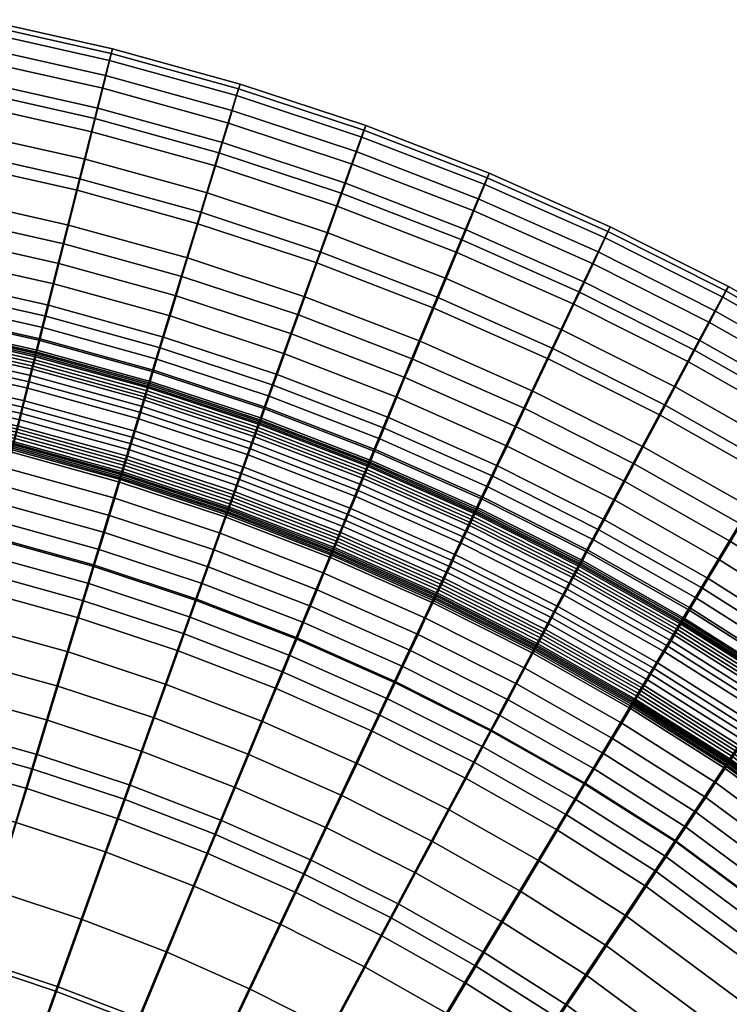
# Model space of a CAD drawing. Header units: millimetres. Extents: x -565 to 677, y -115 to 115.
# Tile 132 of 256: x -474 to -455, y 43 to 70. Entities that reach past the tile are written whole.
import ezdxf

# ---------------------------------------------------------------- set-up
doc = ezdxf.new("R2010")
doc.units = ezdxf.units.MM
doc.header["$MEASUREMENT"] = 0
doc.layers.add('VA001CLR', color=7, linetype='Continuous', true_color=0x000000)

msp = doc.modelspace()

# ---------------------------------------------------------------- meshes
at = {"layer": 'VA001CLR'}
mesh = msp.add_polyface(dxfattribs=at)
corners = [(-473.585, 62.017, -1.566), (-473.509, 62.323, -1.459), (-470.307, 61.437, -1.459), (-470.399, 61.135, -1.565), (-473.664, 61.705, -1.661), (-470.492, 60.827, -1.661), (-473.743, 61.387, -1.746), (-470.587, 60.514, -1.745), (-473.823, 61.069, -1.817), (-470.682, 60.2, -1.817), (-473.835, 61.02, -1.827), (-470.697, 60.151, -1.827), (-473.846, 60.977, -1.835), (-470.71, 60.109, -1.835), (-473.857, 60.934, -1.843), (-470.723, 60.066, -1.843), (-473.868, 60.89, -1.852), (-470.736, 60.024, -1.852), (-476.057, 66.606, 19.62), (-476.962, 62.066, 22.257), (-473.773, 61.349, 22.536), (-472.646, 65.839, 19.862), (-475.718, 68.304, 17.818), (-472.224, 67.519, 18.031), (-475.477, 69.509, 15.602), (-471.923, 68.71, 15.779), (-475.352, 70.126, 13.162), (-471.767, 69.32, 13.301), (-475.322, 70.262, 10.483), (-471.73, 69.455, 10.583), (-475.386, 69.932, 7.731), (-471.809, 69.128, 7.795), (-475.539, 69.149, 5.068), (-472.001, 68.354, 5.104), (-475.649, 68.592, 3.818), (-472.138, 67.803, 3.843), (-475.781, 67.928, 2.646), (-472.302, 67.146, 2.662), (-475.934, 67.157, 1.569), (-472.492, 66.384, 1.579), (-476.108, 66.282, 0.605), (-472.709, 65.519, 0.61), (-476.302, 65.305, -0.232), (-472.95, 64.553, -0.23), (-476.406, 64.779, -0.598), (-473.081, 64.032, -0.596), (-476.516, 64.227, -0.925), (-473.217, 63.487, -0.924), (-476.631, 63.651, -1.213), (-473.36, 62.917, -1.212), (-476.75, 63.051, -1.459), (-476.812, 62.741, -1.566), (-476.874, 62.426, -1.661), (-476.938, 62.104, -1.746), (-477.002, 61.783, -1.817), (-477.012, 61.733, -1.827), (-477.021, 61.69, -1.835), (-477.03, 61.646, -1.844), (-477.038, 61.602, -1.852), (-477.056, 61.515, -1.867), (-473.889, 60.804, -1.867), (-477.073, 61.427, -1.882), (-473.911, 60.717, -1.882), (-477.091, 61.339, -1.896), (-473.933, 60.63, -1.896), (-477.108, 61.251, -1.91), (-473.955, 60.543, -1.91), (-477.143, 61.075, -1.934), (-473.998, 60.369, -1.934), (-477.178, 60.898, -1.955), (-474.042, 60.194, -1.955), (-477.213, 60.721, -1.973), (-474.086, 60.019, -1.973)]
mesh.append_faces([[corners[k] for k in face] for face in [(0, 1, 2, 3), (4, 0, 3, 5), (6, 4, 5, 7), (8, 6, 7, 9), (10, 8, 9, 11), (12, 10, 11, 13), (14, 12, 13, 15), (16, 14, 15, 17), (18, 19, 20, 21), (22, 18, 21, 23), (24, 22, 23, 25), (26, 24, 25, 27), (28, 26, 27, 29), (30, 28, 29, 31), (32, 30, 31, 33), (34, 32, 33, 35), (36, 34, 35, 37), (38, 36, 37, 39), (40, 38, 39, 41), (42, 40, 41, 43), (44, 42, 43, 45), (46, 44, 45, 47), (48, 46, 47, 49), (50, 48, 49, 1), (51, 50, 1, 0), (52, 51, 0, 4), (53, 52, 4, 6), (54, 53, 6, 8), (55, 54, 8, 10), (56, 55, 10, 12), (57, 56, 12, 14), (58, 57, 14, 16), (59, 58, 16, 60), (61, 59, 60, 62), (63, 61, 62, 64), (65, 63, 64, 66), (67, 65, 66, 68), (69, 67, 68, 70), (71, 69, 70, 72)]])
mesh = msp.add_polyface(dxfattribs=at)
corners = [(-465.957, 63.808, 20.225), (-467.519, 59.45, 22.975), (-464.469, 58.272, 23.134), (-462.695, 62.548, 20.354), (-466.043, 63.497, 0.618), (-465.743, 64.337, 1.594), (-462.452, 63.067, 1.599), (-462.793, 62.243, 0.621), (-466.379, 62.559, -0.226), (-463.174, 61.323, -0.224), (-466.559, 62.054, -0.593), (-463.379, 60.827, -0.592), (-466.749, 61.524, -0.923), (-463.594, 60.308, -0.922), (-466.946, 60.971, -1.212), (-463.819, 59.765, -1.211), (-469.276, 64.906, 20.064), (-470.622, 60.476, 22.778), (-468.772, 66.562, 18.206), (-465.371, 65.438, 18.346), (-468.412, 67.738, 15.924), (-464.954, 66.594, 16.039), (-468.226, 68.34, 13.414), (-464.738, 67.187, 13.503), (-468.182, 68.473, 10.664), (-464.687, 67.317, 10.728), (-468.277, 68.15, 7.848), (-464.796, 67, 7.889), (-468.506, 67.386, 5.133), (-465.062, 66.249, 5.157), (-468.669, 66.843, 3.863), (-465.252, 65.714, 3.88), (-468.865, 66.195, 2.676), (-465.479, 65.076, 2.686), (-469.093, 65.443, 1.587), (-469.351, 64.59, 0.615), (-469.64, 63.637, -0.227), (-469.796, 63.123, -0.594), (-469.959, 62.585, -0.923), (-470.129, 62.023, -1.212), (-470.307, 61.437, -1.459), (-467.153, 60.395, -1.458), (-470.399, 61.135, -1.565), (-467.259, 60.098, -1.565), (-470.492, 60.827, -1.661), (-467.367, 59.795, -1.661), (-472.646, 65.839, 19.862), (-473.773, 61.349, 22.536), (-472.224, 67.519, 18.031), (-471.923, 68.71, 15.779), (-471.767, 69.32, 13.301), (-471.73, 69.455, 10.583), (-471.809, 69.128, 7.795), (-472.001, 68.354, 5.104), (-472.138, 67.803, 3.843), (-472.302, 67.146, 2.662), (-472.492, 66.384, 1.579), (-472.709, 65.519, 0.61), (-472.95, 64.553, -0.23), (-473.081, 64.032, -0.596), (-473.217, 63.487, -0.924), (-473.36, 62.917, -1.212), (-473.509, 62.323, -1.459)]
mesh.append_faces([[corners[k] for k in face] for face in [(0, 1, 2, 3), (4, 5, 6, 7), (8, 4, 7, 9), (10, 8, 9, 11), (12, 10, 11, 13), (14, 12, 13, 15), (16, 17, 1, 0), (18, 16, 0, 19), (20, 18, 19, 21), (22, 20, 21, 23), (24, 22, 23, 25), (26, 24, 25, 27), (28, 26, 27, 29), (30, 28, 29, 31), (32, 30, 31, 33), (34, 32, 33, 5), (35, 34, 5, 4), (36, 35, 4, 8), (37, 36, 8, 10), (38, 37, 10, 12), (39, 38, 12, 14), (40, 39, 14, 41), (42, 40, 41, 43), (44, 42, 43, 45), (46, 47, 17, 16), (48, 46, 16, 18), (49, 48, 18, 20), (50, 49, 20, 22), (51, 50, 22, 24), (52, 51, 24, 26), (53, 52, 26, 28), (54, 53, 28, 30), (55, 54, 30, 32), (56, 55, 32, 34), (57, 56, 34, 35), (58, 57, 35, 36), (59, 58, 36, 37), (60, 59, 37, 38), (61, 60, 38, 39), (62, 61, 39, 40)]])
mesh = msp.add_polyface(dxfattribs=at)
corners = [(-459.498, 61.13, 20.458), (-461.481, 56.945, 23.262), (-458.561, 55.474, 23.369), (-456.375, 59.556, 20.545), (-458.755, 62.695, 18.546), (-455.556, 61.083, 18.623), (-458.225, 63.805, 16.204), (-454.972, 62.166, 16.267), (-458.604, 62.96, 3.904), (-458.363, 63.473, 5.191), (-455.124, 61.843, 5.204), (-455.389, 61.342, 3.913), (-458.893, 62.348, 2.702), (-455.707, 60.745, 2.708), (-459.228, 61.638, 1.604), (-456.077, 60.052, 1.607), (-459.608, 60.832, 0.624), (-456.496, 59.265, 0.626), (-460.034, 59.931, -0.223), (-456.966, 58.387, -0.222), (-460.263, 59.446, -0.592), (-457.219, 57.913, -0.591), (-460.503, 58.938, -0.922), (-457.483, 57.417, -0.921), (-460.754, 58.407, -1.211), (-457.76, 56.899, -1.211), (-462.695, 62.548, 20.354), (-464.469, 58.272, 23.134), (-462.029, 64.148, 18.456), (-461.555, 65.283, 16.13), (-461.31, 65.864, 13.574), (-457.951, 64.374, 13.632), (-461.252, 65.992, 10.779), (-457.887, 64.5, 10.821), (-461.377, 65.681, 7.923), (-458.026, 64.195, 7.95), (-461.679, 64.943, 5.176), (-461.894, 64.419, 3.893), (-462.152, 63.793, 2.695), (-462.452, 63.067, 1.599), (-462.793, 62.243, 0.621), (-463.174, 61.323, -0.224), (-463.379, 60.827, -0.592), (-463.594, 60.308, -0.922), (-463.819, 59.765, -1.211), (-464.053, 59.199, -1.458), (-461.016, 57.853, -1.458), (-464.174, 58.908, -1.565), (-461.151, 57.568, -1.565), (-464.297, 58.611, -1.661), (-461.289, 57.277, -1.661), (-464.423, 58.308, -1.745), (-461.429, 56.981, -1.745), (-464.548, 58.005, -1.817), (-461.569, 56.685, -1.817), (-465.371, 65.438, 18.346), (-465.957, 63.808, 20.225), (-464.954, 66.594, 16.039), (-464.738, 67.187, 13.503), (-464.687, 67.317, 10.728), (-464.796, 67, 7.889), (-465.062, 66.249, 5.157), (-465.252, 65.714, 3.88), (-465.479, 65.076, 2.686), (-465.743, 64.337, 1.594)]
mesh.append_faces([[corners[k] for k in face] for face in [(0, 1, 2, 3), (4, 0, 3, 5), (6, 4, 5, 7), (8, 9, 10, 11), (12, 8, 11, 13), (14, 12, 13, 15), (16, 14, 15, 17), (18, 16, 17, 19), (20, 18, 19, 21), (22, 20, 21, 23), (24, 22, 23, 25), (26, 27, 1, 0), (28, 26, 0, 4), (29, 28, 4, 6), (30, 29, 6, 31), (32, 30, 31, 33), (34, 32, 33, 35), (36, 34, 35, 9), (37, 36, 9, 8), (38, 37, 8, 12), (39, 38, 12, 14), (40, 39, 14, 16), (41, 40, 16, 18), (42, 41, 18, 20), (43, 42, 20, 22), (44, 43, 22, 24), (45, 44, 24, 46), (47, 45, 46, 48), (49, 47, 48, 50), (51, 49, 50, 52), (53, 51, 52, 54), (55, 56, 26, 28), (57, 55, 28, 29), (58, 57, 29, 30), (59, 58, 30, 32), (60, 59, 32, 34), (61, 60, 34, 36), (62, 61, 36, 37), (63, 62, 37, 38), (64, 63, 38, 39)]])
mesh = msp.add_polyface(dxfattribs=at)
corners = [(-453.333, 57.831, 20.623), (-455.717, 53.861, 23.46), (-452.955, 52.11, 23.543), (-450.379, 55.959, 20.696), (-453.465, 57.548, 0.627), (-453.008, 58.313, 1.611), (-450.028, 56.426, 1.614), (-450.522, 55.684, 0.629), (-453.977, 56.694, -0.221), (-451.075, 54.856, -0.22), (-454.253, 56.233, -0.591), (-451.373, 54.41, -0.59), (-454.542, 55.751, -0.921), (-451.685, 53.942, -0.921), (-454.844, 55.247, -1.211), (-452.012, 53.454, -1.21), (-455.158, 54.722, -1.458), (-452.352, 52.945, -1.458), (-455.321, 54.451, -1.565), (-452.527, 52.682, -1.565), (-455.486, 54.175, -1.661), (-452.706, 52.415, -1.661), (-455.655, 53.894, -1.745), (-452.888, 52.142, -1.745), (-455.823, 53.614, -1.817), (-453.07, 51.87, -1.817), (-455.849, 53.57, -1.827), (-453.098, 51.828, -1.827), (-455.872, 53.532, -1.835), (-453.123, 51.791, -1.835), (-455.895, 53.493, -1.843), (-453.148, 51.754, -1.843), (-455.918, 53.455, -1.852), (-453.172, 51.717, -1.852), (-455.964, 53.379, -1.867), (-453.222, 51.642, -1.867), (-456.01, 53.302, -1.882), (-453.272, 51.568, -1.882), (-456.056, 53.225, -1.896), (-453.321, 51.494, -1.896), (-456.102, 53.148, -1.909), (-453.371, 51.419, -1.909), (-456.194, 52.994, -1.934), (-453.471, 51.269, -1.934), (-456.375, 59.556, 20.545), (-458.561, 55.474, 23.369), (-455.556, 61.083, 18.623), (-452.439, 59.316, 18.691), (-454.972, 62.166, 16.267), (-451.803, 60.37, 16.325), (-454.67, 62.721, 13.682), (-451.473, 60.909, 13.728), (-454.598, 62.844, 10.857), (-451.395, 61.028, 10.89), (-454.752, 62.547, 7.973), (-451.563, 60.739, 7.995), (-455.124, 61.843, 5.204), (-451.968, 60.055, 5.216), (-455.389, 61.342, 3.913), (-452.258, 59.568, 3.921), (-455.707, 60.745, 2.708), (-452.605, 58.987, 2.714), (-456.077, 60.052, 1.607), (-456.496, 59.265, 0.626), (-456.966, 58.387, -0.222), (-457.219, 57.913, -0.591), (-457.483, 57.417, -0.921), (-457.76, 56.899, -1.211), (-458.049, 56.359, -1.458), (-457.951, 64.374, 13.632), (-458.225, 63.805, 16.204), (-457.887, 64.5, 10.821), (-458.026, 64.195, 7.95), (-458.363, 63.473, 5.191)]
mesh.append_faces([[corners[k] for k in face] for face in [(0, 1, 2, 3), (4, 5, 6, 7), (8, 4, 7, 9), (10, 8, 9, 11), (12, 10, 11, 13), (14, 12, 13, 15), (16, 14, 15, 17), (18, 16, 17, 19), (20, 18, 19, 21), (22, 20, 21, 23), (24, 22, 23, 25), (26, 24, 25, 27), (28, 26, 27, 29), (30, 28, 29, 31), (32, 30, 31, 33), (34, 32, 33, 35), (36, 34, 35, 37), (38, 36, 37, 39), (40, 38, 39, 41), (42, 40, 41, 43), (44, 45, 1, 0), (46, 44, 0, 47), (48, 46, 47, 49), (50, 48, 49, 51), (52, 50, 51, 53), (54, 52, 53, 55), (56, 54, 55, 57), (58, 56, 57, 59), (60, 58, 59, 61), (62, 60, 61, 5), (63, 62, 5, 4), (64, 63, 4, 8), (65, 64, 8, 10), (66, 65, 10, 12), (67, 66, 12, 14), (68, 67, 14, 16), (69, 70, 48, 50), (71, 69, 50, 52), (72, 71, 52, 54), (73, 72, 54, 56)]])
mesh = msp.add_polyface(dxfattribs=at)
corners = [(-473.773, 61.349, 22.536), (-475.138, 55.9, 24.377), (-472.253, 55.101, 24.643), (-470.622, 60.476, 22.778), (-473.998, 60.369, -1.934), (-473.955, 60.543, -1.91), (-470.84, 59.681, -1.909), (-470.892, 59.509, -1.934), (-474.042, 60.194, -1.955), (-470.944, 59.336, -1.955), (-474.086, 60.019, -1.973), (-470.997, 59.164, -1.973), (-474.174, 59.668, -2), (-471.102, 58.818, -2), (-474.218, 59.492, -2.009), (-471.154, 58.644, -2.009), (-474.262, 59.316, -2.017), (-471.207, 58.471, -2.017), (-474.306, 59.14, -2.024), (-471.259, 58.297, -2.024), (-474.35, 58.964, -2.03), (-471.312, 58.123, -2.03), (-474.372, 58.876, -2.033), (-471.339, 58.037, -2.033), (-474.394, 58.788, -2.035), (-471.365, 57.95, -2.035), (-474.416, 58.7, -2.036), (-471.391, 57.863, -2.036), (-474.438, 58.612, -2.038), (-471.418, 57.776, -2.038), (-474.46, 58.524, -2.039), (-471.444, 57.689, -2.039), (-474.471, 58.48, -2.039), (-471.457, 57.646, -2.039), (-474.482, 58.436, -2.04), (-471.47, 57.602, -2.04), (-474.493, 58.392, -2.04), (-471.483, 57.559, -2.04), (-474.504, 58.348, -2.04), (-471.497, 57.515, -2.04), (-474.516, 58.304, -2.04), (-471.51, 57.472, -2.04), (-474.532, 58.237, -2.04), (-471.53, 57.406, -2.04), (-474.647, 57.778, -2.04), (-471.667, 56.954, -2.04), (-476.962, 62.066, 22.257), (-478.058, 56.557, 24.082), (-477.284, 60.366, -2), (-477.213, 60.721, -1.973), (-477.319, 60.189, -2.009), (-477.355, 60.011, -2.017), (-477.39, 59.833, -2.024), (-477.426, 59.655, -2.03), (-477.443, 59.566, -2.033), (-477.461, 59.477, -2.035), (-477.479, 59.388, -2.036), (-477.496, 59.299, -2.038), (-477.514, 59.21, -2.039), (-477.523, 59.165, -2.039), (-477.532, 59.121, -2.04), (-477.541, 59.076, -2.04), (-477.55, 59.031, -2.04), (-477.558, 58.987, -2.04), (-477.572, 58.92, -2.04), (-477.664, 58.456, -2.04)]
mesh.append_faces([[corners[k] for k in face] for face in [(0, 1, 2, 3), (4, 5, 6, 7), (8, 4, 7, 9), (10, 8, 9, 11), (12, 10, 11, 13), (14, 12, 13, 15), (16, 14, 15, 17), (18, 16, 17, 19), (20, 18, 19, 21), (22, 20, 21, 23), (24, 22, 23, 25), (26, 24, 25, 27), (28, 26, 27, 29), (30, 28, 29, 31), (32, 30, 31, 33), (34, 32, 33, 35), (36, 34, 35, 37), (38, 36, 37, 39), (40, 38, 39, 41), (42, 40, 41, 43), (44, 42, 43, 45), (46, 47, 1, 0), (48, 49, 10, 12), (50, 48, 12, 14), (51, 50, 14, 16), (52, 51, 16, 18), (53, 52, 18, 20), (54, 53, 20, 22), (55, 54, 22, 24), (56, 55, 24, 26), (57, 56, 26, 28), (58, 57, 28, 30), (59, 58, 30, 32), (60, 59, 32, 34), (61, 60, 34, 36), (62, 61, 36, 38), (63, 62, 38, 40), (64, 63, 40, 42), (65, 64, 42, 44)]])
mesh = msp.add_polyface(dxfattribs=at)
corners = [(-467.153, 60.395, -1.458), (-466.946, 60.971, -1.212), (-463.819, 59.765, -1.211), (-464.053, 59.199, -1.458), (-467.259, 60.098, -1.565), (-464.174, 58.908, -1.565), (-467.367, 59.795, -1.661), (-464.297, 58.611, -1.661), (-467.478, 59.486, -1.745), (-464.423, 58.308, -1.745), (-467.588, 59.178, -1.817), (-464.548, 58.005, -1.817), (-467.605, 59.13, -1.827), (-464.567, 57.958, -1.827), (-467.62, 59.088, -1.835), (-464.584, 57.917, -1.835), (-467.635, 59.046, -1.843), (-464.601, 57.876, -1.843), (-467.65, 59.004, -1.852), (-464.618, 57.835, -1.852), (-467.68, 58.92, -1.867), (-464.653, 57.752, -1.867), (-467.71, 58.836, -1.882), (-464.687, 57.67, -1.882), (-467.741, 58.752, -1.896), (-464.721, 57.587, -1.896), (-467.771, 58.667, -1.909), (-464.755, 57.504, -1.909), (-467.831, 58.498, -1.934), (-464.824, 57.338, -1.934), (-467.892, 58.328, -1.955), (-464.893, 57.171, -1.955), (-467.953, 58.158, -1.973), (-464.962, 57.005, -1.973), (-470.587, 60.514, -1.745), (-470.492, 60.827, -1.661), (-470.682, 60.2, -1.817), (-470.697, 60.151, -1.827), (-470.71, 60.109, -1.835), (-470.723, 60.066, -1.843), (-470.736, 60.024, -1.852), (-470.762, 59.938, -1.867), (-470.788, 59.853, -1.882), (-470.814, 59.767, -1.896), (-470.84, 59.681, -1.909), (-470.892, 59.509, -1.934), (-470.944, 59.336, -1.955), (-470.997, 59.164, -1.973), (-471.102, 58.818, -2), (-468.075, 57.818, -2), (-471.154, 58.644, -2.009), (-468.136, 57.647, -2.009), (-471.207, 58.471, -2.017), (-468.197, 57.476, -2.017), (-471.259, 58.297, -2.024), (-468.258, 57.306, -2.024), (-471.312, 58.123, -2.03), (-468.319, 57.135, -2.03), (-471.339, 58.037, -2.033), (-468.35, 57.049, -2.033), (-471.365, 57.95, -2.035), (-468.38, 56.964, -2.035), (-473.889, 60.804, -1.867), (-473.868, 60.89, -1.852), (-473.911, 60.717, -1.882), (-473.933, 60.63, -1.896), (-473.955, 60.543, -1.91)]
mesh.append_faces([[corners[k] for k in face] for face in [(0, 1, 2, 3), (4, 0, 3, 5), (6, 4, 5, 7), (8, 6, 7, 9), (10, 8, 9, 11), (12, 10, 11, 13), (14, 12, 13, 15), (16, 14, 15, 17), (18, 16, 17, 19), (20, 18, 19, 21), (22, 20, 21, 23), (24, 22, 23, 25), (26, 24, 25, 27), (28, 26, 27, 29), (30, 28, 29, 31), (32, 30, 31, 33), (34, 35, 6, 8), (36, 34, 8, 10), (37, 36, 10, 12), (38, 37, 12, 14), (39, 38, 14, 16), (40, 39, 16, 18), (41, 40, 18, 20), (42, 41, 20, 22), (43, 42, 22, 24), (44, 43, 24, 26), (45, 44, 26, 28), (46, 45, 28, 30), (47, 46, 30, 32), (48, 47, 32, 49), (50, 48, 49, 51), (52, 50, 51, 53), (54, 52, 53, 55), (56, 54, 55, 57), (58, 56, 57, 59), (60, 58, 59, 61), (62, 63, 40, 41), (64, 62, 41, 42), (65, 64, 42, 43), (66, 65, 43, 44)]])
mesh = msp.add_polyface(dxfattribs=at)
corners = [(-464.469, 58.272, 23.134), (-466.619, 53.082, 25.052), (-463.883, 51.868, 25.203), (-461.481, 56.945, 23.262), (-465.517, 55.665, -2.038), (-465.483, 55.749, -2.036), (-462.613, 54.477, -2.036), (-462.652, 54.395, -2.038), (-465.552, 55.581, -2.039), (-462.691, 54.313, -2.039), (-465.569, 55.539, -2.039), (-462.71, 54.272, -2.039), (-465.587, 55.497, -2.04), (-462.73, 54.23, -2.04), (-465.604, 55.455, -2.04), (-462.749, 54.189, -2.04), (-467.519, 59.45, 22.975), (-469.411, 54.161, 24.868), (-468.075, 57.818, -2), (-467.953, 58.158, -1.973), (-464.962, 57.005, -1.973), (-465.101, 56.671, -2), (-468.136, 57.647, -2.009), (-465.17, 56.503, -2.009), (-468.197, 57.476, -2.017), (-465.239, 56.336, -2.017), (-468.258, 57.306, -2.024), (-465.309, 56.168, -2.024), (-468.319, 57.135, -2.03), (-465.378, 56, -2.03), (-468.35, 57.049, -2.033), (-465.413, 55.916, -2.033), (-468.38, 56.964, -2.035), (-465.448, 55.832, -2.035), (-468.411, 56.878, -2.036), (-468.442, 56.793, -2.038), (-468.472, 56.707, -2.039), (-468.487, 56.665, -2.039), (-468.503, 56.622, -2.04), (-468.518, 56.579, -2.04), (-468.533, 56.536, -2.04), (-465.621, 55.413, -2.04), (-468.549, 56.494, -2.04), (-465.639, 55.371, -2.04), (-468.572, 56.429, -2.04), (-465.665, 55.308, -2.04), (-468.731, 55.984, -2.04), (-465.846, 54.871, -2.04), (-468.898, 55.517, -2.04), (-466.036, 54.413, -2.04), (-470.622, 60.476, 22.778), (-472.253, 55.101, 24.643), (-471.391, 57.863, -2.036), (-471.365, 57.95, -2.035), (-471.418, 57.776, -2.038), (-471.444, 57.689, -2.039), (-471.457, 57.646, -2.039), (-471.47, 57.602, -2.04), (-471.483, 57.559, -2.04), (-471.497, 57.515, -2.04), (-471.51, 57.472, -2.04), (-471.53, 57.406, -2.04), (-471.667, 56.954, -2.04), (-471.811, 56.479, -2.04), (-471.955, 56.004, -2.04), (-469.065, 55.05, -2.04), (-472.099, 55.53, -2.04), (-469.232, 54.583, -2.04), (-472.243, 55.055, -2.04), (-469.399, 54.116, -2.04)]
mesh.append_faces([[corners[k] for k in face] for face in [(0, 1, 2, 3), (4, 5, 6, 7), (8, 4, 7, 9), (10, 8, 9, 11), (12, 10, 11, 13), (14, 12, 13, 15), (16, 17, 1, 0), (18, 19, 20, 21), (22, 18, 21, 23), (24, 22, 23, 25), (26, 24, 25, 27), (28, 26, 27, 29), (30, 28, 29, 31), (32, 30, 31, 33), (34, 32, 33, 5), (35, 34, 5, 4), (36, 35, 4, 8), (37, 36, 8, 10), (38, 37, 10, 12), (39, 38, 12, 14), (40, 39, 14, 41), (42, 40, 41, 43), (44, 42, 43, 45), (46, 44, 45, 47), (48, 46, 47, 49), (50, 51, 17, 16), (52, 53, 32, 34), (54, 52, 34, 35), (55, 54, 35, 36), (56, 55, 36, 37), (57, 56, 37, 38), (58, 57, 38, 39), (59, 58, 39, 40), (60, 59, 40, 42), (61, 60, 42, 44), (62, 61, 44, 46), (63, 62, 46, 48), (64, 63, 48, 65), (66, 64, 65, 67), (68, 66, 67, 69)]])
mesh = msp.add_polyface(dxfattribs=at)
corners = [(-458.198, 56.081, -1.565), (-458.049, 56.359, -1.458), (-455.158, 54.722, -1.458), (-455.321, 54.451, -1.565), (-458.349, 55.797, -1.661), (-455.486, 54.175, -1.661), (-458.504, 55.508, -1.745), (-455.655, 53.894, -1.745), (-461.016, 57.853, -1.458), (-460.754, 58.407, -1.211), (-457.76, 56.899, -1.211), (-461.151, 57.568, -1.565), (-461.289, 57.277, -1.661), (-461.429, 56.981, -1.745), (-461.569, 56.685, -1.817), (-458.658, 55.22, -1.817), (-461.591, 56.639, -1.827), (-458.682, 55.175, -1.827), (-461.61, 56.598, -1.835), (-458.703, 55.135, -1.835), (-461.629, 56.558, -1.843), (-458.724, 55.096, -1.843), (-461.648, 56.518, -1.852), (-458.745, 55.057, -1.852), (-461.686, 56.437, -1.867), (-458.787, 54.978, -1.867), (-461.724, 56.356, -1.882), (-458.829, 54.899, -1.882), (-461.762, 56.275, -1.896), (-458.872, 54.82, -1.896), (-461.801, 56.194, -1.909), (-458.914, 54.741, -1.909), (-461.878, 56.032, -1.934), (-458.999, 54.583, -1.934), (-461.955, 55.869, -1.955), (-459.084, 54.424, -1.955), (-462.032, 55.706, -1.973), (-459.169, 54.264, -1.973), (-462.186, 55.379, -2), (-459.339, 53.946, -2), (-464.567, 57.958, -1.827), (-464.548, 58.005, -1.817), (-464.584, 57.917, -1.835), (-464.601, 57.876, -1.843), (-464.618, 57.835, -1.852), (-464.653, 57.752, -1.867), (-464.687, 57.67, -1.882), (-464.721, 57.587, -1.896), (-464.755, 57.504, -1.909), (-464.824, 57.338, -1.934), (-464.893, 57.171, -1.955), (-464.962, 57.005, -1.973), (-465.101, 56.671, -2), (-465.17, 56.503, -2.009), (-462.264, 55.215, -2.009), (-465.239, 56.336, -2.017), (-462.341, 55.051, -2.017), (-465.309, 56.168, -2.024), (-462.419, 54.887, -2.024), (-465.378, 56, -2.03), (-462.497, 54.723, -2.03), (-465.413, 55.916, -2.033), (-462.535, 54.641, -2.033), (-465.448, 55.832, -2.035), (-462.574, 54.559, -2.035), (-465.483, 55.749, -2.036), (-462.613, 54.477, -2.036)]
mesh.append_faces([[corners[k] for k in face] for face in [(0, 1, 2, 3), (4, 0, 3, 5), (6, 4, 5, 7), (8, 9, 10, 1), (11, 8, 1, 0), (12, 11, 0, 4), (13, 12, 4, 6), (14, 13, 6, 15), (16, 14, 15, 17), (18, 16, 17, 19), (20, 18, 19, 21), (22, 20, 21, 23), (24, 22, 23, 25), (26, 24, 25, 27), (28, 26, 27, 29), (30, 28, 29, 31), (32, 30, 31, 33), (34, 32, 33, 35), (36, 34, 35, 37), (38, 36, 37, 39), (40, 41, 14, 16), (42, 40, 16, 18), (43, 42, 18, 20), (44, 43, 20, 22), (45, 44, 22, 24), (46, 45, 24, 26), (47, 46, 26, 28), (48, 47, 28, 30), (49, 48, 30, 32), (50, 49, 32, 34), (51, 50, 34, 36), (52, 51, 36, 38), (53, 52, 38, 54), (55, 53, 54, 56), (57, 55, 56, 58), (59, 57, 58, 60), (61, 59, 60, 62), (63, 61, 62, 64), (65, 63, 64, 66)]])
mesh = msp.add_polyface(dxfattribs=at)
corners = [(-473.972, 49.433, 26.253), (-475.616, 44.014, 28.124), (-473.313, 43.252, 28.386), (-471.406, 48.584, 26.5), (-473.827, 49.833, -2.04), (-473.539, 50.783, -2.04), (-470.903, 49.912, -2.04), (-471.238, 48.978, -2.04), (-474.115, 48.884, -2.04), (-471.572, 48.044, -2.04), (-474.403, 47.935, -2.04), (-471.906, 47.11, -2.04), (-474.979, 46.036, -2.04), (-472.575, 45.242, -2.04), (-476.577, 50.155, 25.976), (-477.952, 44.661, 27.839), (-475.138, 55.9, 24.377), (-472.253, 55.101, 24.643), (-474.768, 57.297, -2.04), (-474.647, 57.778, -2.04), (-471.667, 56.954, -2.04), (-471.811, 56.479, -2.04), (-474.888, 56.816, -2.04), (-471.955, 56.004, -2.04), (-475.009, 56.335, -2.04), (-472.099, 55.53, -2.04), (-475.129, 55.854, -2.04), (-472.243, 55.055, -2.04), (-475.25, 55.373, -2.04), (-472.387, 54.58, -2.04), (-475.37, 54.891, -2.04), (-472.531, 54.106, -2.04), (-475.491, 54.41, -2.04), (-472.675, 53.631, -2.04), (-475.732, 53.448, -2.04), (-472.963, 52.682, -2.04), (-475.973, 52.485, -2.04), (-473.251, 51.732, -2.04), (-476.214, 51.523, -2.04), (-476.455, 50.561, -2.04), (-476.696, 49.598, -2.04), (-476.937, 48.636, -2.04), (-477.419, 46.711, -2.04), (-479.213, 50.748, 25.678), (-480.318, 45.193, 27.542), (-478.058, 56.557, 24.082), (-477.858, 57.483, -2.04), (-477.761, 57.969, -2.04), (-477.954, 56.996, -2.04), (-478.051, 56.51, -2.04), (-478.148, 56.023, -2.04), (-478.245, 55.537, -2.04), (-478.341, 55.05, -2.04), (-478.535, 54.077, -2.04), (-478.729, 53.104, -2.04), (-478.922, 52.131, -2.04), (-479.116, 51.158, -2.04), (-479.309, 50.185, -2.04), (-479.503, 49.212, -2.04), (-479.89, 47.266, -2.04), (-480.929, 57.513, -2.04), (-480.856, 58.003, -2.04), (-481.002, 57.022, -2.04), (-481.075, 56.531, -2.04)]
mesh.append_faces([[corners[k] for k in face] for face in [(0, 1, 2, 3), (4, 5, 6, 7), (8, 4, 7, 9), (10, 8, 9, 11), (12, 10, 11, 13), (14, 15, 1, 0), (16, 14, 0, 17), (18, 19, 20, 21), (22, 18, 21, 23), (24, 22, 23, 25), (26, 24, 25, 27), (28, 26, 27, 29), (30, 28, 29, 31), (32, 30, 31, 33), (34, 32, 33, 35), (36, 34, 35, 37), (38, 36, 37, 5), (39, 38, 5, 4), (40, 39, 4, 8), (41, 40, 8, 10), (42, 41, 10, 12), (43, 44, 15, 14), (45, 43, 14, 16), (46, 47, 18, 22), (48, 46, 22, 24), (49, 48, 24, 26), (50, 49, 26, 28), (51, 50, 28, 30), (52, 51, 30, 32), (53, 52, 32, 34), (54, 53, 34, 36), (55, 54, 36, 38), (56, 55, 38, 39), (57, 56, 39, 40), (58, 57, 40, 41), (59, 58, 41, 42), (60, 61, 46, 48), (62, 60, 48, 49), (63, 62, 49, 50)]])
mesh = msp.add_polyface(dxfattribs=at)
corners = [(-458.658, 55.22, -1.817), (-458.504, 55.508, -1.745), (-455.655, 53.894, -1.745), (-455.823, 53.614, -1.817), (-458.682, 55.175, -1.827), (-455.849, 53.57, -1.827), (-458.703, 55.135, -1.835), (-455.872, 53.532, -1.835), (-458.724, 55.096, -1.843), (-455.895, 53.493, -1.843), (-458.745, 55.057, -1.852), (-455.918, 53.455, -1.852), (-458.787, 54.978, -1.867), (-455.964, 53.379, -1.867), (-458.829, 54.899, -1.882), (-456.01, 53.302, -1.882), (-458.872, 54.82, -1.896), (-456.056, 53.225, -1.896), (-458.914, 54.741, -1.909), (-456.102, 53.148, -1.909), (-458.999, 54.583, -1.934), (-456.194, 52.994, -1.934), (-459.084, 54.424, -1.955), (-456.287, 52.839, -1.955), (-459.169, 54.264, -1.973), (-456.38, 52.685, -1.973), (-459.339, 53.946, -2), (-456.566, 52.374, -2), (-459.425, 53.786, -2.009), (-456.659, 52.219, -2.009), (-459.51, 53.626, -2.017), (-456.752, 52.063, -2.017), (-459.596, 53.466, -2.024), (-456.845, 51.908, -2.024), (-459.681, 53.306, -2.03), (-456.939, 51.752, -2.03), (-459.724, 53.226, -2.033), (-456.985, 51.674, -2.033), (-459.767, 53.146, -2.035), (-457.032, 51.596, -2.035), (-459.81, 53.065, -2.036), (-457.079, 51.518, -2.036), (-461.481, 56.945, 23.262), (-463.883, 51.868, 25.203), (-461.21, 50.52, 25.328), (-458.561, 55.474, 23.369), (-462.264, 55.215, -2.009), (-462.186, 55.379, -2), (-462.341, 55.051, -2.017), (-462.419, 54.887, -2.024), (-462.497, 54.723, -2.03), (-462.535, 54.641, -2.033), (-462.574, 54.559, -2.035), (-462.613, 54.477, -2.036), (-462.652, 54.395, -2.038), (-459.852, 52.985, -2.038), (-462.691, 54.313, -2.039), (-459.895, 52.905, -2.039), (-462.71, 54.272, -2.039), (-459.917, 52.865, -2.039), (-462.73, 54.23, -2.04), (-459.938, 52.825, -2.04), (-462.749, 54.189, -2.04), (-459.959, 52.785, -2.04), (-462.768, 54.148, -2.04), (-459.981, 52.745, -2.04), (-462.788, 54.107, -2.04), (-460.002, 52.705, -2.04), (-462.817, 54.046, -2.04), (-460.034, 52.645, -2.04), (-463.019, 53.618, -2.04), (-460.257, 52.228, -2.04), (-463.231, 53.17, -2.04), (-460.491, 51.79, -2.04), (-463.443, 52.721, -2.04), (-460.725, 51.353, -2.04)]
mesh.append_faces([[corners[k] for k in face] for face in [(0, 1, 2, 3), (4, 0, 3, 5), (6, 4, 5, 7), (8, 6, 7, 9), (10, 8, 9, 11), (12, 10, 11, 13), (14, 12, 13, 15), (16, 14, 15, 17), (18, 16, 17, 19), (20, 18, 19, 21), (22, 20, 21, 23), (24, 22, 23, 25), (26, 24, 25, 27), (28, 26, 27, 29), (30, 28, 29, 31), (32, 30, 31, 33), (34, 32, 33, 35), (36, 34, 35, 37), (38, 36, 37, 39), (40, 38, 39, 41), (42, 43, 44, 45), (46, 47, 26, 28), (48, 46, 28, 30), (49, 48, 30, 32), (50, 49, 32, 34), (51, 50, 34, 36), (52, 51, 36, 38), (53, 52, 38, 40), (54, 53, 40, 55), (56, 54, 55, 57), (58, 56, 57, 59), (60, 58, 59, 61), (62, 60, 61, 63), (64, 62, 63, 65), (66, 64, 65, 67), (68, 66, 67, 69), (70, 68, 69, 71), (72, 70, 71, 73), (74, 72, 73, 75)]])
mesh = msp.add_polyface(dxfattribs=at)
corners = [(-465.776, 47.788, -2.04), (-465.352, 48.685, -2.04), (-462.829, 47.415, -2.04), (-463.297, 46.541, -2.04), (-466.201, 46.892, -2.04), (-463.765, 45.666, -2.04), (-466.619, 53.082, 25.052), (-468.885, 47.61, 26.709), (-466.415, 46.513, 26.883), (-463.883, 51.868, 25.203), (-465.621, 55.413, -2.04), (-465.604, 55.455, -2.04), (-462.749, 54.189, -2.04), (-462.768, 54.148, -2.04), (-465.639, 55.371, -2.04), (-462.788, 54.107, -2.04), (-465.665, 55.308, -2.04), (-462.817, 54.046, -2.04), (-465.846, 54.871, -2.04), (-463.019, 53.618, -2.04), (-466.036, 54.413, -2.04), (-463.231, 53.17, -2.04), (-466.226, 53.954, -2.04), (-463.443, 52.721, -2.04), (-466.416, 53.496, -2.04), (-463.656, 52.273, -2.04), (-466.605, 53.038, -2.04), (-463.868, 51.824, -2.04), (-466.795, 52.58, -2.04), (-464.08, 51.376, -2.04), (-466.985, 52.121, -2.04), (-464.292, 50.927, -2.04), (-467.175, 51.663, -2.04), (-464.504, 50.479, -2.04), (-467.555, 50.746, -2.04), (-464.928, 49.582, -2.04), (-467.934, 49.83, -2.04), (-468.314, 48.913, -2.04), (-468.694, 47.997, -2.04), (-469.073, 47.08, -2.04), (-466.625, 45.995, -2.04), (-469.411, 54.161, 24.868), (-471.406, 48.584, 26.5), (-469.065, 55.05, -2.04), (-468.898, 55.517, -2.04), (-469.232, 54.583, -2.04), (-469.399, 54.116, -2.04), (-469.567, 53.649, -2.04), (-469.734, 53.182, -2.04), (-469.901, 52.714, -2.04), (-470.235, 51.78, -2.04), (-470.569, 50.846, -2.04), (-470.903, 49.912, -2.04), (-471.238, 48.978, -2.04), (-471.572, 48.044, -2.04), (-471.906, 47.11, -2.04), (-469.453, 46.164, -2.04), (-472.253, 55.101, 24.643), (-473.972, 49.433, 26.253), (-472.387, 54.58, -2.04), (-472.243, 55.055, -2.04), (-472.531, 54.106, -2.04), (-472.675, 53.631, -2.04), (-472.963, 52.682, -2.04), (-473.251, 51.732, -2.04), (-473.539, 50.783, -2.04)]
mesh.append_faces([[corners[k] for k in face] for face in [(0, 1, 2, 3), (4, 0, 3, 5), (6, 7, 8, 9), (10, 11, 12, 13), (14, 10, 13, 15), (16, 14, 15, 17), (18, 16, 17, 19), (20, 18, 19, 21), (22, 20, 21, 23), (24, 22, 23, 25), (26, 24, 25, 27), (28, 26, 27, 29), (30, 28, 29, 31), (32, 30, 31, 33), (34, 32, 33, 35), (36, 34, 35, 1), (37, 36, 1, 0), (38, 37, 0, 4), (39, 38, 4, 40), (41, 42, 7, 6), (43, 44, 20, 22), (45, 43, 22, 24), (46, 45, 24, 26), (47, 46, 26, 28), (48, 47, 28, 30), (49, 48, 30, 32), (50, 49, 32, 34), (51, 50, 34, 36), (52, 51, 36, 37), (53, 52, 37, 38), (54, 53, 38, 39), (55, 54, 39, 56), (57, 58, 42, 41), (59, 60, 46, 47), (61, 59, 47, 48), (62, 61, 48, 49), (63, 62, 49, 50), (64, 63, 50, 51), (65, 64, 51, 52)]])
mesh = msp.add_polyface(dxfattribs=at)
corners = [(-458.605, 49.043, 25.433), (-461.65, 43.963, 27.149), (-459.367, 42.515, 27.252), (-456.077, 47.44, 25.523), (-458.077, 49.853, -2.04), (-457.822, 50.278, -2.04), (-455.23, 48.637, -2.04), (-455.506, 48.224, -2.04), (-458.332, 49.427, -2.04), (-455.781, 47.812, -2.04), (-458.587, 49.002, -2.04), (-456.057, 47.4, -2.04), (-458.842, 48.576, -2.04), (-456.332, 46.987, -2.04), (-459.097, 48.151, -2.04), (-456.608, 46.575, -2.04), (-459.352, 47.725, -2.04), (-456.884, 46.162, -2.04), (-459.862, 46.874, -2.04), (-457.435, 45.337, -2.04), (-460.372, 46.023, -2.04), (-457.986, 44.512, -2.04), (-461.21, 50.52, 25.328), (-464.001, 45.296, 27.028), (-458.561, 55.474, 23.369), (-455.717, 53.861, 23.46), (-459.852, 52.985, -2.038), (-459.81, 53.065, -2.036), (-457.079, 51.518, -2.036), (-457.125, 51.441, -2.038), (-459.895, 52.905, -2.039), (-457.172, 51.363, -2.039), (-459.917, 52.865, -2.039), (-457.195, 51.324, -2.039), (-459.938, 52.825, -2.04), (-457.219, 51.285, -2.04), (-459.959, 52.785, -2.04), (-457.242, 51.246, -2.04), (-459.981, 52.745, -2.04), (-457.265, 51.207, -2.04), (-460.002, 52.705, -2.04), (-457.289, 51.168, -2.04), (-460.034, 52.645, -2.04), (-457.324, 51.109, -2.04), (-460.257, 52.228, -2.04), (-457.567, 50.704, -2.04), (-460.491, 51.79, -2.04), (-460.725, 51.353, -2.04), (-460.959, 50.915, -2.04), (-461.193, 50.478, -2.04), (-461.426, 50.04, -2.04), (-461.66, 49.603, -2.04), (-461.894, 49.165, -2.04), (-462.362, 48.29, -2.04), (-462.829, 47.415, -2.04), (-463.297, 46.541, -2.04), (-460.882, 45.172, -2.04), (-463.765, 45.666, -2.04), (-461.392, 44.322, -2.04), (-463.883, 51.868, 25.203), (-466.415, 46.513, 26.883), (-463.656, 52.273, -2.04), (-463.443, 52.721, -2.04), (-463.868, 51.824, -2.04), (-464.08, 51.376, -2.04), (-464.292, 50.927, -2.04), (-464.504, 50.479, -2.04), (-464.928, 49.582, -2.04), (-465.352, 48.685, -2.04)]
mesh.append_faces([[corners[k] for k in face] for face in [(0, 1, 2, 3), (4, 5, 6, 7), (8, 4, 7, 9), (10, 8, 9, 11), (12, 10, 11, 13), (14, 12, 13, 15), (16, 14, 15, 17), (18, 16, 17, 19), (20, 18, 19, 21), (22, 23, 1, 0), (24, 22, 0, 25), (26, 27, 28, 29), (30, 26, 29, 31), (32, 30, 31, 33), (34, 32, 33, 35), (36, 34, 35, 37), (38, 36, 37, 39), (40, 38, 39, 41), (42, 40, 41, 43), (44, 42, 43, 45), (46, 44, 45, 5), (47, 46, 5, 4), (48, 47, 4, 8), (49, 48, 8, 10), (50, 49, 10, 12), (51, 50, 12, 14), (52, 51, 14, 16), (53, 52, 16, 18), (54, 53, 18, 20), (55, 54, 20, 56), (57, 55, 56, 58), (59, 60, 23, 22), (61, 62, 47, 48), (63, 61, 48, 49), (64, 63, 49, 50), (65, 64, 50, 51), (66, 65, 51, 52), (67, 66, 52, 53), (68, 67, 53, 54)]])
mesh = msp.add_polyface(dxfattribs=at)
corners = [(-452.955, 52.11, 23.543), (-456.077, 47.44, 25.523), (-451.27, 43.87, 25.682), (-447.706, 48.212, 23.697), (-454.276, 50.066, -2.03), (-454.175, 50.217, -2.024), (-449.098, 46.452, -2.024), (-449.213, 46.311, -2.03), (-454.326, 49.99, -2.033), (-449.271, 46.241, -2.033), (-454.376, 49.915, -2.035), (-449.329, 46.171, -2.035), (-454.427, 49.839, -2.036), (-449.386, 46.101, -2.036), (-454.477, 49.764, -2.038), (-449.444, 46.031, -2.038), (-454.528, 49.688, -2.039), (-449.501, 45.961, -2.039), (-454.553, 49.651, -2.039), (-449.53, 45.925, -2.039), (-454.578, 49.613, -2.04), (-449.559, 45.89, -2.04), (-454.603, 49.575, -2.04), (-449.588, 45.855, -2.04), (-454.629, 49.537, -2.04), (-449.617, 45.82, -2.04), (-454.654, 49.5, -2.04), (-449.645, 45.785, -2.04), (-454.692, 49.443, -2.04), (-449.689, 45.732, -2.04), (-454.955, 49.049, -2.04), (-449.989, 45.367, -2.04), (-455.23, 48.637, -2.04), (-450.304, 44.983, -2.04), (-455.506, 48.224, -2.04), (-450.618, 44.6, -2.04), (-455.781, 47.812, -2.04), (-450.933, 44.216, -2.04), (-456.057, 47.4, -2.04), (-451.248, 43.833, -2.04), (-455.717, 53.861, 23.46), (-458.605, 49.043, 25.433), (-456.287, 52.839, -1.955), (-456.194, 52.994, -1.934), (-453.471, 51.269, -1.934), (-453.571, 51.12, -1.955), (-456.38, 52.685, -1.973), (-453.671, 50.97, -1.973), (-456.566, 52.374, -2), (-453.872, 50.669, -2), (-456.659, 52.219, -2.009), (-453.973, 50.518, -2.009), (-456.752, 52.063, -2.017), (-454.074, 50.367, -2.017), (-456.845, 51.908, -2.024), (-456.939, 51.752, -2.03), (-456.985, 51.674, -2.033), (-457.032, 51.596, -2.035), (-457.079, 51.518, -2.036), (-457.125, 51.441, -2.038), (-457.172, 51.363, -2.039), (-457.195, 51.324, -2.039), (-457.219, 51.285, -2.04), (-457.242, 51.246, -2.04), (-457.265, 51.207, -2.04), (-457.289, 51.168, -2.04), (-457.324, 51.109, -2.04), (-457.567, 50.704, -2.04), (-457.822, 50.278, -2.04)]
mesh.append_faces([[corners[k] for k in face] for face in [(0, 1, 2, 3), (4, 5, 6, 7), (8, 4, 7, 9), (10, 8, 9, 11), (12, 10, 11, 13), (14, 12, 13, 15), (16, 14, 15, 17), (18, 16, 17, 19), (20, 18, 19, 21), (22, 20, 21, 23), (24, 22, 23, 25), (26, 24, 25, 27), (28, 26, 27, 29), (30, 28, 29, 31), (32, 30, 31, 33), (34, 32, 33, 35), (36, 34, 35, 37), (38, 36, 37, 39), (40, 41, 1, 0), (42, 43, 44, 45), (46, 42, 45, 47), (48, 46, 47, 49), (50, 48, 49, 51), (52, 50, 51, 53), (54, 52, 53, 5), (55, 54, 5, 4), (56, 55, 4, 8), (57, 56, 8, 10), (58, 57, 10, 12), (59, 58, 12, 14), (60, 59, 14, 16), (61, 60, 16, 18), (62, 61, 18, 20), (63, 62, 20, 22), (64, 63, 22, 24), (65, 64, 24, 26), (66, 65, 26, 28), (67, 66, 28, 30), (68, 67, 30, 32)]])
mesh = msp.add_polyface(dxfattribs=at)
corners = [(-464.56, 39.105, 29.127), (-467.283, 34.561, 31.537), (-465.454, 33.401, 31.679), (-462.512, 37.806, 29.248), (-466.493, 35.812, -2.04), (-465.473, 37.514, -2.04), (-463.498, 36.263, -2.04), (-464.6, 34.614, -2.04), (-466.669, 40.302, 28.985), (-469.166, 35.629, 31.371), (-464.001, 45.296, 27.028), (-461.65, 43.963, 27.149), (-466.571, 40.416, -2.04), (-465.636, 42.166, -2.04), (-463.432, 40.918, -2.04), (-464.452, 39.216, -2.04), (-467.506, 38.666, -2.04), (-468.442, 36.916, -2.04), (-469.377, 35.166, -2.04), (-467.513, 34.11, -2.04), (-468.835, 41.394, 28.817), (-471.099, 36.604, 31.178), (-466.415, 46.513, 26.883), (-466.625, 45.995, -2.04), (-466.201, 46.892, -2.04), (-463.765, 45.666, -2.04), (-464.233, 44.791, -2.04), (-467.049, 45.098, -2.04), (-464.7, 43.916, -2.04), (-467.897, 43.304, -2.04), (-468.746, 41.511, -2.04), (-469.594, 39.717, -2.04), (-470.442, 37.923, -2.04), (-471.291, 36.13, -2.04), (-473.078, 37.483, 30.954), (-474.969, 32.915, 33.801), (-473.212, 32.135, 34.044), (-471.051, 42.378, 28.619), (-468.885, 47.61, 26.709), (-469.453, 46.164, -2.04), (-469.073, 47.08, -2.04), (-470.212, 44.33, -2.04), (-470.971, 42.497, -2.04), (-471.731, 40.664, -2.04), (-472.49, 38.831, -2.04), (-473.249, 36.998, -2.04), (-475.098, 38.263, 30.703), (-476.762, 33.608, 33.539), (-473.313, 43.252, 28.386), (-471.406, 48.584, 26.5), (-472.575, 45.242, -2.04), (-471.906, 47.11, -2.04), (-473.243, 43.373, -2.04), (-473.911, 41.505, -2.04), (-474.58, 39.637, -2.04), (-475.248, 37.769, -2.04), (-476.585, 34.032, -2.04), (-474.768, 33.331, -2.04), (-475.616, 44.014, 28.124), (-477.153, 38.944, 30.431), (-475.555, 44.137, -2.04), (-474.979, 46.036, -2.04), (-476.131, 42.238, -2.04), (-476.707, 40.34, -2.04), (-477.283, 38.441, -2.04)]
mesh.append_faces([[corners[k] for k in face] for face in [(0, 1, 2, 3), (4, 5, 6, 7), (8, 9, 1, 0), (10, 8, 0, 11), (12, 13, 14, 15), (16, 12, 15, 5), (17, 16, 5, 4), (18, 17, 4, 19), (20, 21, 9, 8), (22, 20, 8, 10), (23, 24, 25, 26), (27, 23, 26, 28), (29, 27, 28, 13), (30, 29, 13, 12), (31, 30, 12, 16), (32, 31, 16, 17), (33, 32, 17, 18), (34, 35, 36, 21), (37, 34, 21, 20), (38, 37, 20, 22), (39, 40, 23, 27), (41, 39, 27, 29), (42, 41, 29, 30), (43, 42, 30, 31), (44, 43, 31, 32), (45, 44, 32, 33), (46, 47, 35, 34), (48, 46, 34, 37), (49, 48, 37, 38), (50, 51, 39, 41), (52, 50, 41, 42), (53, 52, 42, 43), (54, 53, 43, 44), (55, 54, 44, 45), (56, 55, 45, 57), (58, 59, 46, 48), (60, 61, 50, 52), (62, 60, 52, 53), (63, 62, 53, 54), (64, 63, 54, 55)]])
mesh = msp.add_polyface(dxfattribs=at)
corners = [(-451.27, 43.87, 25.682), (-455.027, 39.291, 27.421), (-451.023, 35.657, 27.563), (-446.836, 39.846, 25.826), (-447.706, 48.212, 23.697), (-442.864, 43.818, 23.839), (-449.53, 45.925, -2.039), (-449.501, 45.961, -2.039), (-444.865, 41.758, -2.039), (-444.897, 41.726, -2.039), (-449.559, 45.89, -2.04), (-444.929, 41.694, -2.04), (-449.588, 45.855, -2.04), (-444.961, 41.662, -2.04), (-449.617, 45.82, -2.04), (-444.993, 41.63, -2.04), (-449.645, 45.785, -2.04), (-445.025, 41.598, -2.04), (-449.689, 45.732, -2.04), (-445.074, 41.549, -2.04), (-449.989, 45.367, -2.04), (-445.408, 41.215, -2.04), (-450.304, 44.983, -2.04), (-445.759, 40.864, -2.04), (-450.618, 44.6, -2.04), (-446.11, 40.513, -2.04), (-450.933, 44.216, -2.04), (-446.46, 40.162, -2.04), (-451.248, 43.833, -2.04), (-446.811, 39.812, -2.04), (-451.562, 43.449, -2.04), (-447.162, 39.461, -2.04), (-451.877, 43.066, -2.04), (-447.513, 39.11, -2.04), (-452.192, 42.682, -2.04), (-447.863, 38.759, -2.04), (-452.821, 41.916, -2.04), (-448.565, 38.058, -2.04), (-453.45, 41.149, -2.04), (-449.266, 37.356, -2.04), (-454.08, 40.382, -2.04), (-449.968, 36.655, -2.04), (-456.077, 47.44, 25.523), (-459.367, 42.515, 27.252), (-456.332, 46.987, -2.04), (-456.057, 47.4, -2.04), (-456.608, 46.575, -2.04), (-456.884, 46.162, -2.04), (-457.435, 45.337, -2.04), (-457.986, 44.512, -2.04), (-458.537, 43.688, -2.04), (-459.088, 42.863, -2.04), (-454.709, 39.615, -2.04), (-459.64, 42.038, -2.04), (-455.339, 38.848, -2.04), (-460.191, 41.213, -2.04), (-455.968, 38.081, -2.04), (-461.65, 43.963, 27.149), (-464.56, 39.105, 29.127), (-462.512, 37.806, 29.248), (-460.882, 45.172, -2.04), (-460.372, 46.023, -2.04), (-461.392, 44.322, -2.04), (-461.902, 43.471, -2.04), (-462.412, 42.62, -2.04), (-463.432, 40.918, -2.04), (-461.293, 39.563, -2.04), (-464.452, 39.216, -2.04), (-462.395, 37.913, -2.04), (-464.233, 44.791, -2.04), (-463.765, 45.666, -2.04), (-464.7, 43.916, -2.04), (-465.636, 42.166, -2.04)]
mesh.append_faces([[corners[k] for k in face] for face in [(0, 1, 2, 3), (4, 0, 3, 5), (6, 7, 8, 9), (10, 6, 9, 11), (12, 10, 11, 13), (14, 12, 13, 15), (16, 14, 15, 17), (18, 16, 17, 19), (20, 18, 19, 21), (22, 20, 21, 23), (24, 22, 23, 25), (26, 24, 25, 27), (28, 26, 27, 29), (30, 28, 29, 31), (32, 30, 31, 33), (34, 32, 33, 35), (36, 34, 35, 37), (38, 36, 37, 39), (40, 38, 39, 41), (42, 43, 1, 0), (44, 45, 28, 30), (46, 44, 30, 32), (47, 46, 32, 34), (48, 47, 34, 36), (49, 48, 36, 38), (50, 49, 38, 40), (51, 50, 40, 52), (53, 51, 52, 54), (55, 53, 54, 56), (57, 58, 59, 43), (60, 61, 49, 50), (62, 60, 50, 51), (63, 62, 51, 53), (64, 63, 53, 55), (65, 64, 55, 66), (67, 65, 66, 68), (69, 70, 62, 63), (71, 69, 63, 64), (72, 71, 64, 65)]])

doc.saveas('drawing.dxf')
